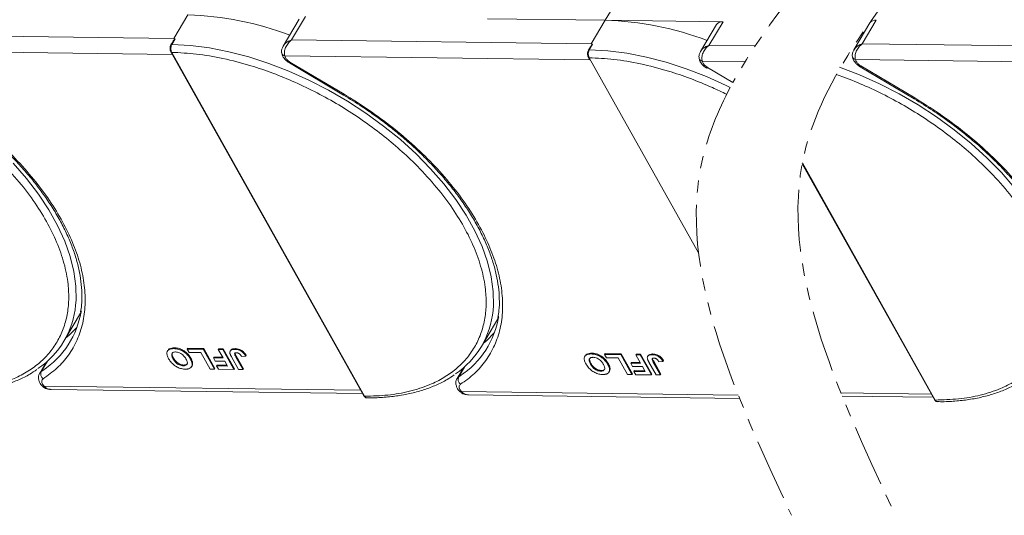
# Model space of a CAD drawing. Header units: millimetres. Extents: x -1055 to 1009, y -247 to 1211.
# Tile 37 of 51: x 422 to 549, y 861 to 924. Entities that reach past the tile are written whole.
import ezdxf

# ---------------------------------------------------------------- set-up
doc = ezdxf.new("R2010")
doc.units = ezdxf.units.MM
doc.linetypes.add('PHANTOM2', pattern=[31.75, 15.875, -3.175, 3.175, -3.175, 3.175, -3.175])

msp = doc.modelspace()

# ---------------------------------------------------------------- linework, layer by layer
at = {"color": 7, "linetype": 'Continuous', "lineweight": 15}
for p, q in [((497.396, 924.234), (499.507, 927.783)), ((443.719, 924.925), (441.91, 921.883)), ((458.032, 924.367), (455.978, 920.912)), ((457.055, 921.688), (458.864, 924.73)), ((482.251, 924.429), (497.396, 924.234)), ((497.396, 924.234), (495.587, 921.192)), ((512.541, 924.039), (497.396, 924.234)), ((511.709, 923.676), (509.654, 920.221)), ((510.731, 920.997), (512.541, 924.039)), ((531.421, 923.876), (529.366, 920.422)), ((530.443, 921.198), (532.253, 924.24)), ((441.91, 921.883), (403.378, 922.379)), ((442.096, 921.842), (441.666, 921.119)), ((442.096, 921.842), (441.91, 921.883)), ((441.81, 921.508), (441.548, 921.068)), ((495.587, 921.192), (457.055, 921.688)), ((495.486, 920.817), (495.225, 920.378)), ((495.773, 921.151), (495.343, 920.428)), ((495.773, 921.151), (495.587, 921.192)), ((516.687, 920.921), (510.731, 920.997)), ((568.975, 920.702), (530.443, 921.198)), ((402.517, 920.347), (441.71, 919.842)), ((441.536, 920.151), (466.334, 875.89)), ((441.651, 920.098), (466.449, 875.837)), ((456.194, 919.656), (456.288, 919.399)), ((456.194, 919.656), (495.386, 919.151)), ((495.213, 919.461), (495.386, 919.151)), ((495.328, 919.407), (509.394, 894.3)), ((456.785, 918.736), (463.734, 914.603)), ((456.853, 918.85), (463.801, 914.717)), ((509.871, 918.965), (509.964, 918.708)), ((509.871, 918.965), (515.385, 918.894)), ((510.529, 918.159), (513.814, 916.206)), ((529.583, 919.165), (529.676, 918.908)), ((529.583, 919.165), (568.775, 918.661)), ((530.173, 918.245), (537.122, 914.113)), ((530.241, 918.359), (537.19, 914.227)), ((522.72, 905.748), (539.722, 875.4)), ((522.741, 905.861), (539.837, 875.346)), ((427.791, 882.917), (430.053, 886.72)), ((481.468, 882.226), (483.729, 886.029)), ((441.156, 881.743), (441.095, 881.642)), ((441.904, 881.958), (441.964, 882.06)), ((443.628, 881.904), (443.688, 882.005)), ((443.628, 881.904), (445.708, 881.877)), ((443.868, 881.475), (443.628, 881.904)), ((443.688, 882.005), (445.768, 881.978)), ((445.381, 881.455), (443.868, 881.475)), ((446.582, 879.311), (445.381, 881.455)), ((445.768, 881.978), (445.708, 881.877)), ((445.708, 881.877), (447.149, 879.303)), ((445.768, 881.978), (447.21, 879.405)), ((447.636, 881.852), (447.696, 881.953)), ((447.636, 881.852), (448.203, 881.845)), ((448.246, 880.763), (447.636, 881.852)), ((447.696, 881.953), (448.264, 881.946)), ((448.264, 881.946), (448.203, 881.845)), ((448.203, 881.845), (449.645, 879.271)), ((448.264, 881.946), (449.705, 879.373)), ((449.229, 881.739), (449.168, 881.638)), ((449.83, 881.959), (449.769, 881.857)), ((495.581, 881.268), (495.641, 881.369)), ((497.305, 881.213), (497.365, 881.314)), ((497.365, 881.314), (499.445, 881.287)), ((499.445, 881.287), (499.384, 881.186)), ((499.445, 881.287), (500.886, 878.714)), ((501.313, 881.161), (501.373, 881.262)), ((501.373, 881.262), (501.94, 881.255)), ((501.94, 881.255), (501.88, 881.154)), ((501.94, 881.255), (503.382, 878.682)), ((503.506, 881.268), (503.446, 881.166)), ((425.489, 880.197), (424.664, 878.81)), ((424.869, 879.02), (425.656, 880.343)), ((425.486, 880.195), (425.488, 880.195)), ((441.82, 880.641), (441.881, 880.742)), ((444.098, 880.738), (444.038, 880.636)), ((444.333, 880.085), (444.273, 879.984)), ((447.059, 880.881), (446.998, 880.779)), ((447.239, 880.35), (446.998, 880.779)), ((446.998, 880.779), (448.246, 880.763)), ((447.059, 880.881), (448.188, 880.866)), ((448.486, 880.334), (447.239, 880.35)), ((448.837, 879.707), (448.486, 880.334)), ((450.25, 879.263), (449.341, 880.886)), ((449.884, 880.922), (449.944, 881.023)), ((449.884, 880.922), (450.817, 879.256)), ((449.944, 881.023), (450.877, 879.358)), ((450.612, 880.962), (451.161, 880.988)), ((451.221, 881.089), (451.161, 880.988)), ((494.832, 881.053), (494.772, 880.951)), ((495.497, 879.95), (495.558, 880.051)), ((497.305, 881.213), (499.384, 881.186)), ((497.545, 880.784), (497.305, 881.213)), ((499.058, 880.764), (497.545, 880.784)), ((497.775, 880.047), (497.714, 879.945)), ((500.259, 878.62), (499.058, 880.764)), ((499.384, 881.186), (500.826, 878.613)), ((500.735, 880.19), (500.675, 880.088)), ((500.915, 879.66), (500.675, 880.088)), ((500.675, 880.088), (501.923, 880.072)), ((500.735, 880.19), (501.865, 880.175)), ((501.313, 881.161), (501.88, 881.154)), ((501.923, 880.072), (501.313, 881.161)), ((501.88, 881.154), (503.322, 878.58)), ((502.905, 881.048), (502.845, 880.947)), ((503.927, 878.573), (503.018, 880.195)), ((503.561, 880.231), (503.621, 880.332)), ((503.561, 880.231), (504.494, 878.565)), ((503.621, 880.332), (504.554, 878.667)), ((504.289, 880.271), (504.838, 880.297)), ((504.898, 880.398), (504.838, 880.297)), ((425.063, 879.148), (424.869, 879.02)), ((443.144, 879.748), (443.204, 879.849)), ((444.197, 879.631), (444.257, 879.733)), ((447.149, 879.303), (446.582, 879.311)), ((447.21, 879.405), (447.149, 879.303)), ((447.461, 879.827), (447.401, 879.726)), ((447.641, 879.297), (447.401, 879.726)), ((447.401, 879.726), (448.837, 879.707)), ((447.461, 879.827), (448.78, 879.81)), ((449.645, 879.271), (447.641, 879.297)), ((449.705, 879.373), (449.645, 879.271)), ((450.817, 879.256), (450.25, 879.263)), ((450.877, 879.358), (450.817, 879.256)), ((479.166, 879.507), (478.341, 878.119)), ((478.546, 878.329), (479.333, 879.652)), ((479.163, 879.504), (479.164, 879.504)), ((496.82, 879.057), (496.881, 879.159)), ((497.873, 878.94), (497.934, 879.042)), ((498.01, 879.394), (497.949, 879.293)), ((500.886, 878.714), (500.826, 878.613)), ((502.163, 879.643), (500.915, 879.66)), ((501.138, 879.136), (501.077, 879.035)), ((501.318, 878.606), (501.077, 879.035)), ((501.077, 879.035), (502.514, 879.017)), ((501.138, 879.136), (502.457, 879.12)), ((502.514, 879.017), (502.163, 879.643)), ((478.74, 878.458), (478.546, 878.329)), ((500.826, 878.613), (500.259, 878.62)), ((503.322, 878.58), (501.318, 878.606)), ((503.382, 878.682), (503.322, 878.58)), ((504.494, 878.565), (503.927, 878.573)), ((504.554, 878.667), (504.494, 878.565)), ((425.007, 877.138), (424.997, 877.149)), ((425.03, 877.391), (425.225, 877.133)), ((465.931, 876.609), (425.225, 877.133)), ((426.121, 876.698), (466.17, 876.183)), ((478.683, 876.447), (478.674, 876.458)), ((478.707, 876.7), (478.902, 876.442)), ((514.497, 875.984), (478.902, 876.442)), ((539.32, 876.118), (527.699, 876.268)), ((479.798, 876.007), (514.667, 875.558)), ((527.87, 875.842), (539.559, 875.692))]:
    msp.add_line(p, q, dxfattribs=at)
at = {"color": 7, "linetype": 'Continuous', "lineweight": 15, "flags": 128}
for points in [[(441.666, 921.119), (444.04, 920.983), (446.493, 920.668), (449.008, 920.175), (451.564, 919.51), (454.14, 918.677), (456.717, 917.683), (459.273, 916.536), (461.788, 915.245), (464.242, 913.82), (466.616, 912.273), (468.89, 910.617), (471.047, 908.863), (473.069, 907.027), (474.94, 905.122), (476.646, 903.165), (478.172, 901.17), (479.507, 899.154), (480.639, 897.132), (481.561, 895.121), (482.264, 893.137), (482.743, 891.196), (482.994, 889.312), (483.015, 887.501), (482.967, 886.881)], [(455.778, 920.142), (455.778, 920.134), (455.782, 920.05)], [(455.782, 920.05), (455.786, 920.03), (455.793, 920.001)], [(495.343, 920.428), (497.716, 920.292), (500.17, 919.977), (502.685, 919.484), (505.241, 918.819), (507.817, 917.986), (510.394, 916.992), (512.949, 915.845), (513.473, 915.576)], [(509.455, 919.452), (509.454, 919.443), (509.459, 919.359)], [(509.459, 919.359), (509.462, 919.339), (509.47, 919.31)], [(456.853, 918.85), (456.817, 918.79), (456.794, 918.751), (456.785, 918.736), (456.785, 918.736)], [(510.529, 918.159), (510.493, 918.099), (510.471, 918.06), (510.462, 918.045), (510.462, 918.045)], [(527.529, 918.186), (530.105, 917.192), (532.661, 916.045), (535.176, 914.754), (537.631, 913.33), (540.004, 911.783), (542.279, 910.126), (544.435, 908.373), (546.457, 906.536), (548.329, 904.632), (550.034, 902.674), (551.56, 900.68), (552.895, 898.663), (554.028, 896.642), (554.949, 894.631), (555.652, 892.647), (556.131, 890.705), (556.382, 888.821), (556.403, 887.011), (556.356, 886.391)], [(530.241, 918.359), (530.205, 918.299), (530.183, 918.26), (530.174, 918.245), (530.173, 918.245)], [(463.801, 914.717), (463.766, 914.657), (463.743, 914.619), (463.734, 914.604), (463.734, 914.603)], [(537.19, 914.227), (537.154, 914.166), (537.131, 914.128), (537.122, 914.113), (537.122, 914.113)], [(421.263, 905.813), (422.969, 903.856), (424.495, 901.861), (425.83, 899.845), (426.962, 897.823), (427.884, 895.812), (428.587, 893.828), (429.066, 891.886), (429.317, 890.003), (429.338, 888.192), (429.29, 887.572)], [(428.041, 883.337), (428.434, 883.668), (429.449, 884.677)], [(481.718, 882.646), (482.111, 882.977), (483.125, 883.986)], [(424.667, 878.815), (424.726, 878.896), (424.869, 879.02)], [(478.344, 878.124), (478.403, 878.205), (478.546, 878.329)]]:
    msp.add_lwpolyline(points, dxfattribs=at)
at = {"color": 7, "linetype": 'Continuous', "lineweight": 15}
for centre, radius, start, end in [((442.456, 884.197), 40.748, 69.35834, 88.22275), ((496.132, 883.506), 40.748, 69.35834, 88.22275), ((512.43, 923.158), 0.888, 82.87283, 144.3365), ((532.142, 923.359), 0.888, 82.87283, 144.3365), ((441.65, 920.995), 0.126, 82.49194, 144.09954), ((441.641, 920.224), 0.127, 214.96587, 274.88426), ((456.305, 920.191), 0.546, 200.26316, 258.23574), ((495.317, 919.533), 0.127, 214.96587, 274.88426), ((495.326, 920.304), 0.126, 82.49194, 144.09954), ((509.982, 919.5), 0.546, 200.26316, 258.23574), ((529.666, 919.658), 0.5, 180.668, 260.35251), ((418.259, 888.587), 11.078, 303.96754, 354.74389), ((418.853, 888.568), 11.283, 303.39574, 351.14243), ((471.935, 887.896), 11.078, 303.96754, 354.74389), ((472.53, 887.877), 11.283, 303.39574, 351.14243), ((425.588, 878.688), 0.792, 155.22009, 232.54306), ((479.265, 877.997), 0.792, 155.22009, 232.54306), ((425.12, 877.306), 0.202, 236.03869, 301.32272), ((478.796, 876.615), 0.202, 236.03869, 301.32272), ((466.438, 875.963), 0.127, 214.9547, 274.88524), ((539.827, 875.473), 0.127, 214.9547, 274.88524)]:
    msp.add_arc(centre, radius, start, end, dxfattribs=at)
at = {"color": 3, "linetype": 'PHANTOM2', "lineweight": 9, "ltscale": 0.5}
msp.add_spline([(549.563, 1002.004), (557.342, 964.222), (522.968, 906.939), (534.422, 861.11)], degree=3, dxfattribs=at)
for points, knots in [([(536.491, 1001.394), (541.517, 988.399), (553.784, 956.679), (522.568, 932.146), (513.814, 916.206)], [0, 0, 0, 0, 45.3809973, 110.7619296, 110.7619296, 110.7619296, 110.7619296]), ([(513.473, 915.576), (511.868, 912.557), (505.004, 895.658), (513.995, 876.321), (521.35, 860.5)], [111.6216791, 111.6216791, 111.6216791, 111.6216791, 123.9759551, 179.5509827, 179.5509827, 179.5509827, 179.5509827])]:
    msp.add_open_spline(points, degree=3, knots=knots, dxfattribs=at)
at = {"color": 7, "linetype": 'Continuous', "lineweight": 15}
for points, knots in [([(441.813, 921.506), (441.822, 921.525), (441.866, 921.608), (441.939, 921.693), (442.007, 921.768), (442.034, 921.795), (442.052, 921.813), (442.065, 921.824), (442.075, 921.832), (442.082, 921.837), (442.088, 921.84), (442.092, 921.842), (442.094, 921.842), (442.096, 921.842), (442.096, 921.842)], [0, 0, 0, 0, 0.13627472, 0.62808299, 0.74918509, 0.83030486, 0.8846383, 0.92120562, 0.94608197, 0.96915613, 0.98129889, 0.99021097, 0.99743907, 1, 1, 1, 1]), ([(387.975, 920.789), (389.023, 920.737), (391.15, 920.631), (394.577, 920.042), (397.885, 919.189), (400.99, 918.133), (403.841, 916.963), (406.675, 915.596), (409.459, 914.041), (412.146, 912.325), (414.689, 910.477), (417.066, 908.522), (419.459, 906.289), (421.775, 903.784), (423.883, 901.05), (425.593, 898.333), (426.925, 895.621), (427.871, 892.902), (428.349, 890.421), (428.441, 888.218), (428.237, 886.296), (427.743, 884.487), (426.953, 882.816), (425.884, 881.31), (424.551, 879.997), (422.979, 878.884), (421.021, 877.894), (418.628, 877.113), (415.816, 876.605), (413.776, 876.553), (412.772, 876.528)], [0, 0, 0, 0, 0.0388454, 0.0788825, 0.1200296, 0.1521859, 0.1843384, 0.2171712, 0.25, 0.2828328, 0.3156616, 0.347818, 0.3799704, 0.421121, 0.4611572, 0.5, 0.5388463, 0.5788825, 0.6200296, 0.6521859, 0.6843384, 0.7171712, 0.75, 0.7828328, 0.8156616, 0.847818, 0.8799704, 0.921121, 0.9611563, 1, 1, 1, 1]), ([(441.548, 921.068), (441.517, 921.002), (441.453, 920.869), (441.424, 920.612), (441.447, 920.354), (441.506, 920.219), (441.536, 920.151)], [0, 0, 0, 0, 0.24998748, 0.49978452, 0.7494633, 1, 1, 1, 1]), ([(441.666, 921.119), (441.637, 921.061), (441.574, 920.934), (441.538, 920.722), (441.535, 920.533), (441.552, 920.38), (441.589, 920.227), (441.63, 920.142), (441.651, 920.098)], [0, 0, 0, 0, 0.2021443, 0.4357122, 0.5648951, 0.7020076, 0.8470445, 1, 1, 1, 1]), ([(455.961, 920.884), (455.9, 920.759), (455.804, 920.561), (455.76, 920.253), (455.782, 920.088), (455.793, 920.001)], [0, 0, 0, 0, 0.4485628, 0.7107889, 1, 1, 1, 1]), ([(455.976, 920.872), (456.028, 920.963), (456.155, 921.186), (456.535, 921.479), (456.881, 921.618), (457.055, 921.688)], [0, 0, 0, 0, 0.25510587, 0.62607872, 1, 1, 1, 1]), ([(457.055, 921.688), (456.898, 921.55), (456.587, 921.275), (456.264, 920.728), (456.133, 920.247), (456.13, 919.886), (456.173, 919.732), (456.194, 919.656)], [0, 0, 0, 0, 0.25131437, 0.50020656, 0.74915515, 0.87593623, 1, 1, 1, 1]), ([(495.49, 920.816), (495.499, 920.834), (495.543, 920.917), (495.615, 921.002), (495.684, 921.078), (495.71, 921.104), (495.729, 921.122), (495.742, 921.133), (495.751, 921.141), (495.759, 921.146), (495.765, 921.15), (495.769, 921.151), (495.771, 921.151), (495.772, 921.151), (495.773, 921.151)], [0, 0, 0, 0, 0.1362747, 0.628083, 0.7491851, 0.8303049, 0.8846383, 0.9212056, 0.946082, 0.9691561, 0.9812989, 0.990211, 0.9974391, 1, 1, 1, 1]), ([(509.653, 920.181), (509.704, 920.272), (509.831, 920.495), (510.212, 920.788), (510.558, 920.927), (510.731, 920.997)], [0, 0, 0, 0, 0.25510587, 0.62607872, 1, 1, 1, 1]), ([(510.731, 920.997), (510.575, 920.859), (510.263, 920.584), (509.94, 920.037), (509.81, 919.556), (509.807, 919.196), (509.85, 919.041), (509.871, 918.965)], [0, 0, 0, 0, 0.25131437, 0.50020656, 0.74915515, 0.87593623, 1, 1, 1, 1]), ([(529.365, 920.381), (529.416, 920.472), (529.543, 920.695), (529.924, 920.988), (530.27, 921.128), (530.443, 921.198)], [0, 0, 0, 0, 0.2551059, 0.6260787, 1, 1, 1, 1]), ([(530.443, 921.198), (530.287, 921.06), (529.975, 920.785), (529.652, 920.237), (529.522, 919.756), (529.519, 919.396), (529.562, 919.241), (529.583, 919.165)], [0, 0, 0, 0, 0.2513144, 0.5002066, 0.7491551, 0.8759362, 1, 1, 1, 1]), ([(441.651, 920.098), (442.699, 920.046), (444.827, 919.94), (448.254, 919.351), (451.562, 918.498), (454.667, 917.442), (457.518, 916.272), (460.352, 914.905), (463.136, 913.35), (465.823, 911.634), (468.366, 909.786), (470.743, 907.831), (473.136, 905.598), (475.451, 903.093), (477.56, 900.359), (479.27, 897.642), (480.602, 894.93), (481.548, 892.212), (482.026, 889.73), (482.118, 887.527), (481.913, 885.605), (481.419, 883.796), (480.63, 882.125), (479.56, 880.619), (478.228, 879.306), (476.656, 878.193), (474.697, 877.203), (472.305, 876.422), (469.493, 875.914), (467.453, 875.862), (466.449, 875.837)], [0, 0, 0, 0, 0.0388454, 0.0788825, 0.1200296, 0.1521859, 0.1843384, 0.2171712, 0.25, 0.2828328, 0.3156616, 0.347818, 0.3799704, 0.421121, 0.4611572, 0.5, 0.5388463, 0.5788825, 0.6200296, 0.6521859, 0.6843384, 0.7171712, 0.75, 0.7828328, 0.8156616, 0.847818, 0.8799704, 0.921121, 0.9611563, 1, 1, 1, 1]), ([(455.804, 920.054), (455.809, 919.984), (455.824, 919.789), (455.973, 919.511), (456.192, 919.208), (456.462, 918.946), (456.682, 918.803), (456.785, 918.736)], [0, 0, 0, 0, 0.1287349, 0.3638291, 0.5623506, 0.7941365, 1, 1, 1, 1]), ([(495.225, 920.378), (495.193, 920.311), (495.13, 920.178), (495.101, 919.921), (495.123, 919.663), (495.183, 919.528), (495.213, 919.461)], [0, 0, 0, 0, 0.24998748, 0.49978452, 0.7494633, 1, 1, 1, 1]), ([(495.343, 920.428), (495.314, 920.37), (495.251, 920.243), (495.215, 920.031), (495.212, 919.842), (495.229, 919.689), (495.265, 919.536), (495.307, 919.451), (495.328, 919.407)], [0, 0, 0, 0, 0.2021443, 0.4357122, 0.5648951, 0.7020076, 0.8470445, 1, 1, 1, 1]), ([(495.328, 919.407), (496.376, 919.355), (498.504, 919.249), (501.931, 918.661), (505.239, 917.807), (508.343, 916.751), (510.853, 915.721), (512.403, 914.994), (513.015, 914.692)], [0, 0, 0, 0, 0.03884542, 0.07888254, 0.12002957, 0.15218595, 0.18433839, 0.20554642, 0.20554642, 0.20554642, 0.20554642]), ([(509.638, 920.193), (509.577, 920.068), (509.481, 919.87), (509.436, 919.562), (509.458, 919.397), (509.47, 919.31)], [0, 0, 0, 0, 0.4485628, 0.7107889, 1, 1, 1, 1]), ([(509.481, 919.363), (509.486, 919.294), (509.5, 919.098), (509.65, 918.82), (509.869, 918.517), (510.139, 918.255), (510.358, 918.112), (510.461, 918.045)], [0, 0, 0, 0, 0.1287349, 0.3638291, 0.5623506, 0.7941365, 1, 1, 1, 1]), ([(529.35, 920.393), (529.289, 920.268), (529.193, 920.07), (529.148, 919.762), (529.17, 919.597), (529.182, 919.51)], [0, 0, 0, 0, 0.4485628, 0.7107889, 1, 1, 1, 1]), ([(529.193, 919.563), (529.198, 919.494), (529.212, 919.298), (529.362, 919.02), (529.581, 918.717), (529.851, 918.456), (530.07, 918.313), (530.173, 918.245)], [0, 0, 0, 0, 0.12873491, 0.3638291, 0.56235058, 0.79413648, 1, 1, 1, 1]), ([(527.13, 917.255), (527.438, 917.146), (528.692, 916.69), (530.907, 915.781), (533.74, 914.415), (536.524, 912.859), (539.212, 911.143), (541.755, 909.295), (544.131, 907.34), (546.524, 905.108), (548.84, 902.603), (550.949, 899.869), (552.658, 897.152), (553.99, 894.44), (554.936, 891.721), (555.415, 889.239), (555.506, 887.037), (555.302, 885.115), (554.808, 883.306), (554.018, 881.634), (552.949, 880.129), (551.617, 878.816), (550.045, 877.702), (548.086, 876.712), (545.694, 875.932), (542.881, 875.423), (540.842, 875.372), (539.837, 875.346)], [0.14171217, 0.14171217, 0.14171217, 0.14171217, 0.15218595, 0.18433839, 0.2171712, 0.25000001, 0.28283282, 0.31566162, 0.347818, 0.37997044, 0.42112095, 0.46115724, 0.50000001, 0.53884631, 0.57888254, 0.62002957, 0.65218595, 0.68433839, 0.7171712, 0.75000001, 0.78283282, 0.81566162, 0.847818, 0.87997044, 0.92112095, 0.96115635, 1, 1, 1, 1]), ([(410.059, 915.293), (410.861, 914.801), (411.985, 914.112), (413.585, 913.022), (414.916, 912.067), (416.447, 910.885), (417.99, 909.601), (419.527, 908.216), (421.021, 906.751), (422.448, 905.221), (423.788, 903.64), (425.026, 902.021), (426.148, 900.377), (427.145, 898.719), (428.007, 897.059), (428.729, 895.406), (429.305, 893.77), (429.732, 892.158), (430.006, 890.578), (430.117, 889.038), (430.096, 887.728), (429.969, 886.966), (429.921, 886.675)], [0, 0, 0, 0, 0.0641007, 0.0898008, 0.1324146, 0.1764824, 0.2235732, 0.2725094, 0.3228117, 0.3740988, 0.4261034, 0.4786324, 0.5315488, 0.5847586, 0.6382055, 0.6918683, 0.7457592, 0.7999299, 0.854482, 0.9095741, 0.9654312, 1, 1, 1, 1]), ([(410.125, 915.408), (411.187, 914.749), (413.332, 913.418), (416.372, 911.158), (419.247, 908.718), (421.879, 906.122), (424.216, 903.429), (426.211, 900.692), (427.835, 897.969), (429.085, 895.288), (429.967, 892.654), (430.471, 890.072), (430.576, 887.573), (430.267, 885.213), (429.547, 883.04), (428.428, 881.104), (426.974, 879.41), (425.725, 878.507), (425.107, 878.06)], [0, 0, 0, 0, 0.0610375, 0.1233116, 0.1864383, 0.25, 0.3135617, 0.3766884, 0.4389625, 0.5, 0.5610375, 0.6233116, 0.6864383, 0.75, 0.8135617, 0.8766884, 0.9389625, 1, 1, 1, 1]), ([(463.736, 914.602), (464.538, 914.11), (465.662, 913.421), (467.262, 912.331), (468.592, 911.377), (470.124, 910.194), (471.667, 908.91), (473.203, 907.525), (474.697, 906.06), (476.125, 904.53), (477.465, 902.949), (478.703, 901.33), (479.825, 899.686), (480.821, 898.028), (481.684, 896.368), (482.406, 894.715), (482.982, 893.079), (483.408, 891.467), (483.683, 889.887), (483.794, 888.347), (483.773, 887.037), (483.646, 886.275), (483.597, 885.984)], [0, 0, 0, 0, 0.0641007, 0.0898008, 0.1324146, 0.1764824, 0.2235732, 0.2725094, 0.3228117, 0.3740988, 0.4261034, 0.4786324, 0.5315488, 0.5847586, 0.6382055, 0.6918683, 0.7457592, 0.7999299, 0.854482, 0.9095741, 0.9654312, 1, 1, 1, 1]), ([(463.801, 914.717), (464.863, 914.058), (467.009, 912.727), (470.049, 910.467), (472.924, 908.027), (475.556, 905.432), (477.892, 902.738), (479.887, 900.001), (481.511, 897.278), (482.762, 894.597), (483.643, 891.963), (484.148, 889.381), (484.253, 886.882), (483.943, 884.522), (483.224, 882.349), (482.105, 880.413), (480.651, 878.719), (479.402, 877.816), (478.783, 877.369)], [0, 0, 0, 0, 0.0610375, 0.1233116, 0.1864383, 0.25, 0.3135617, 0.3766884, 0.4389625, 0.5, 0.5610375, 0.6233116, 0.6864383, 0.75, 0.8135617, 0.8766884, 0.9389625, 1, 1, 1, 1]), ([(537.19, 914.227), (538.252, 913.568), (540.398, 912.236), (543.438, 909.976), (546.312, 907.536), (548.945, 904.941), (551.281, 902.248), (553.276, 899.511), (554.9, 896.787), (556.15, 894.107), (557.032, 891.473), (557.536, 888.89), (557.641, 886.392), (557.332, 884.032), (556.612, 881.859), (555.494, 879.922), (554.039, 878.229), (552.79, 877.325), (552.172, 876.878)], [0, 0, 0, 0, 0.0610375, 0.1233116, 0.1864383, 0.25, 0.3135617, 0.3766884, 0.4389625, 0.5, 0.5610375, 0.6233116, 0.6864383, 0.75, 0.8135617, 0.8766884, 0.9389625, 1, 1, 1, 1]), ([(537.124, 914.111), (537.927, 913.619), (539.05, 912.93), (540.651, 911.841), (541.981, 910.886), (543.513, 909.703), (545.055, 908.42), (546.592, 907.035), (548.086, 905.57), (549.513, 904.039), (550.854, 902.458), (552.091, 900.839), (553.213, 899.195), (554.21, 897.538), (555.072, 895.877), (555.794, 894.225), (556.371, 892.588), (556.797, 890.977), (557.072, 889.396), (557.183, 887.856), (557.162, 886.547), (557.035, 885.785), (556.986, 885.494)], [0, 0, 0, 0, 0.06410069, 0.08980076, 0.13241463, 0.17648241, 0.22357324, 0.27250942, 0.32281166, 0.37409883, 0.42610335, 0.47863242, 0.53154875, 0.58475861, 0.63820554, 0.69186826, 0.74575917, 0.79992987, 0.85448197, 0.90957405, 0.9654312, 1, 1, 1, 1]), ([(441.246, 880.66), (441.21, 880.729), (441.1, 880.936), (440.999, 881.264), (441.039, 881.602), (441.243, 881.838), (441.556, 881.949), (441.799, 881.956), (441.904, 881.958)], [0, 0, 0, 0, 0.1018882, 0.3073435, 0.4929627, 0.6786474, 0.8607914, 1, 1, 1, 1]), ([(441.168, 881.735), (441.214, 881.803), (441.317, 881.953), (441.618, 882.049), (441.86, 882.057), (441.964, 882.06)], [0, 0, 0, 0, 0.3159769, 0.7036842, 1, 1, 1, 1]), ([(441.82, 880.641), (441.785, 880.709), (441.683, 880.902), (441.615, 881.17), (441.698, 881.384), (441.854, 881.499), (442.025, 881.528), (442.126, 881.529), (442.145, 881.53)], [0, 0, 0, 0, 0.1585903, 0.4472388, 0.6203806, 0.7935748, 0.9612953, 1, 1, 1, 1]), ([(441.881, 880.742), (441.845, 880.81), (441.745, 881.003), (441.669, 881.262), (441.738, 881.397), (441.76, 881.441)], [0, 0, 0, 0, 0.2710271, 0.7643207, 1, 1, 1, 1]), ([(441.904, 881.958), (441.984, 881.955), (442.226, 881.945), (442.67, 881.842), (443.178, 881.586), (443.633, 881.217), (443.891, 880.888), (444.011, 880.682), (444.038, 880.636)], [0, 0, 0, 0, 0.1021706, 0.3092201, 0.51365, 0.6922749, 0.9324126, 1, 1, 1, 1]), ([(441.964, 882.06), (442.044, 882.057), (442.286, 882.047), (442.731, 881.944), (443.238, 881.687), (443.694, 881.319), (443.951, 880.99), (444.072, 880.783), (444.098, 880.738)], [0, 0, 0, 0, 0.1021706, 0.3092201, 0.51365, 0.6922749, 0.9324126, 1, 1, 1, 1]), ([(442.145, 881.53), (442.228, 881.524), (442.392, 881.512), (442.669, 881.416), (442.946, 881.259), (443.235, 881.003), (443.392, 880.78), (443.472, 880.641), (443.48, 880.626)], [0, 0, 0, 0, 0.1597099, 0.3204292, 0.4910735, 0.6770503, 0.9662903, 1, 1, 1, 1]), ([(449.131, 881.374), (449.127, 881.438), (449.119, 881.565), (449.211, 881.719), (449.414, 881.843), (449.635, 881.852), (449.769, 881.857)], [0, 0, 0, 0, 0.2064605, 0.4135145, 0.6452106, 1, 1, 1, 1]), ([(449.341, 880.886), (449.322, 880.92), (449.285, 880.989), (449.238, 881.081), (449.2, 881.163), (449.173, 881.234), (449.146, 881.305), (449.136, 881.351), (449.131, 881.374)], [0, 0, 0, 0, 0.2082698, 0.416707, 0.5614806, 0.7065734, 0.8528245, 1, 1, 1, 1]), ([(449.238, 881.734), (449.25, 881.759), (449.289, 881.841), (449.479, 881.942), (449.697, 881.952), (449.83, 881.959)], [0, 0, 0, 0, 0.1483819, 0.4848209, 1, 1, 1, 1]), ([(449.884, 880.922), (449.847, 880.99), (449.784, 881.109), (449.732, 881.252), (449.734, 881.344), (449.775, 881.393), (449.855, 881.425), (449.928, 881.427), (449.973, 881.429)], [0, 0, 0, 0, 0.2920273, 0.5048541, 0.6139046, 0.723685, 0.8298165, 1, 1, 1, 1]), ([(449.769, 881.857), (449.85, 881.853), (450.033, 881.844), (450.346, 881.758), (450.651, 881.588), (450.948, 881.325), (451.077, 881.12), (451.161, 880.988)], [0, 0, 0, 0, 0.1552919, 0.3531453, 0.543243, 0.704067, 1, 1, 1, 1]), ([(449.801, 881.357), (449.802, 881.351), (449.808, 881.248), (449.878, 881.132), (449.944, 881.023)], [0, 0, 0, 0, 0.0579521, 1, 1, 1, 1]), ([(449.83, 881.959), (449.91, 881.955), (450.093, 881.946), (450.406, 881.859), (450.712, 881.689), (451.008, 881.426), (451.137, 881.222), (451.221, 881.089)], [0, 0, 0, 0, 0.1552919, 0.3531453, 0.543243, 0.704067, 1, 1, 1, 1]), ([(449.973, 881.429), (449.998, 881.428), (450.048, 881.426), (450.123, 881.408), (450.191, 881.384), (450.249, 881.356), (450.305, 881.322), (450.339, 881.296), (450.356, 881.283)], [0, 0, 0, 0, 0.202387, 0.4109073, 0.5578292, 0.7094718, 0.8532239, 1, 1, 1, 1]), ([(450.356, 881.283), (450.378, 881.264), (450.422, 881.225), (450.471, 881.166), (450.513, 881.112), (450.548, 881.062), (450.581, 881.012), (450.602, 880.979), (450.612, 880.962)], [0, 0, 0, 0, 0.1938055, 0.3931273, 0.5440688, 0.6954121, 0.8476129, 1, 1, 1, 1]), ([(494.923, 879.969), (494.887, 880.038), (494.777, 880.245), (494.676, 880.573), (494.716, 880.911), (494.92, 881.147), (495.232, 881.258), (495.475, 881.265), (495.581, 881.268)], [0, 0, 0, 0, 0.1018882, 0.3073435, 0.4929627, 0.6786474, 0.8607914, 1, 1, 1, 1]), ([(494.844, 881.044), (494.891, 881.112), (494.993, 881.263), (495.295, 881.358), (495.536, 881.366), (495.641, 881.369)], [0, 0, 0, 0, 0.3159769, 0.7036842, 1, 1, 1, 1]), ([(495.581, 881.268), (495.661, 881.264), (495.903, 881.254), (496.347, 881.151), (496.855, 880.895), (497.31, 880.526), (497.568, 880.197), (497.688, 879.991), (497.714, 879.945)], [0, 0, 0, 0, 0.1021706, 0.3092201, 0.51365, 0.6922749, 0.9324126, 1, 1, 1, 1]), ([(495.641, 881.369), (495.721, 881.366), (495.963, 881.356), (496.407, 881.253), (496.915, 880.996), (497.37, 880.628), (497.628, 880.299), (497.748, 880.092), (497.775, 880.047)], [0, 0, 0, 0, 0.1021706, 0.3092201, 0.51365, 0.6922749, 0.9324126, 1, 1, 1, 1]), ([(502.915, 881.043), (502.927, 881.068), (502.966, 881.151), (503.156, 881.251), (503.374, 881.261), (503.506, 881.268)], [0, 0, 0, 0, 0.1483819, 0.4848209, 1, 1, 1, 1]), ([(503.506, 881.268), (503.587, 881.264), (503.77, 881.255), (504.083, 881.169), (504.388, 880.998), (504.685, 880.735), (504.814, 880.531), (504.898, 880.398)], [0, 0, 0, 0, 0.1552919, 0.3531453, 0.543243, 0.704067, 1, 1, 1, 1]), ([(443.391, 879.319), (443.311, 879.322), (443.069, 879.332), (442.627, 879.438), (442.121, 879.693), (441.665, 880.06), (441.4, 880.396), (441.276, 880.609), (441.246, 880.66)], [0, 0, 0, 0, 0.1013981, 0.3069957, 0.5061443, 0.6852619, 0.9245571, 1, 1, 1, 1]), ([(443.144, 879.748), (443.062, 879.753), (442.898, 879.764), (442.623, 879.854), (442.356, 880.004), (442.083, 880.244), (441.922, 880.465), (441.837, 880.612), (441.82, 880.641)], [0, 0, 0, 0, 0.1602922, 0.3219224, 0.4907614, 0.6575692, 0.9338827, 1, 1, 1, 1]), ([(443.204, 879.849), (443.122, 879.855), (442.958, 879.865), (442.683, 879.955), (442.416, 880.106), (442.143, 880.345), (441.982, 880.567), (441.897, 880.714), (441.881, 880.742)], [0, 0, 0, 0, 0.1602922, 0.3219224, 0.4907614, 0.6575692, 0.9338827, 1, 1, 1, 1]), ([(443.48, 880.626), (443.516, 880.558), (443.608, 880.385), (443.676, 880.139), (443.628, 879.928), (443.489, 879.8), (443.31, 879.751), (443.186, 879.749), (443.144, 879.748)], [0, 0, 0, 0, 0.15861661, 0.40086372, 0.57305935, 0.74548557, 0.91298519, 1, 1, 1, 1]), ([(443.669, 880.036), (443.63, 879.99), (443.553, 879.898), (443.37, 879.853), (443.246, 879.85), (443.204, 879.849)], [0, 0, 0, 0, 0.39818884, 0.79424945, 1, 1, 1, 1]), ([(444.273, 879.984), (444.272, 879.922), (444.27, 879.8), (444.196, 879.601), (444.08, 879.473), (443.969, 879.419), (443.956, 879.412)], [0, 0, 0, 0, 0.2508959, 0.5021661, 0.9405117, 1, 1, 1, 1]), ([(444.038, 880.636), (444.057, 880.602), (444.095, 880.533), (444.146, 880.427), (444.193, 880.317), (444.232, 880.204), (444.261, 880.092), (444.269, 880.02), (444.273, 879.984)], [0, 0, 0, 0, 0.15395018, 0.3081809, 0.47869905, 0.64996124, 0.82420256, 1, 1, 1, 1]), ([(444.098, 880.738), (444.117, 880.703), (444.155, 880.635), (444.206, 880.528), (444.253, 880.419), (444.292, 880.306), (444.322, 880.193), (444.329, 880.121), (444.333, 880.085)], [0, 0, 0, 0, 0.15395018, 0.3081809, 0.47869905, 0.64996124, 0.82420256, 1, 1, 1, 1]), ([(444.333, 880.085), (444.33, 880.025), (444.326, 879.905), (444.301, 879.782), (444.257, 879.739), (444.253, 879.735)], [0, 0, 0, 0, 0.4783949, 0.9575036, 1, 1, 1, 1]), ([(495.497, 879.95), (495.461, 880.018), (495.36, 880.212), (495.292, 880.479), (495.375, 880.693), (495.531, 880.808), (495.702, 880.838), (495.803, 880.839), (495.822, 880.839)], [0, 0, 0, 0, 0.1585903, 0.4472388, 0.6203806, 0.7935748, 0.9612953, 1, 1, 1, 1]), ([(495.558, 880.051), (495.522, 880.119), (495.422, 880.312), (495.346, 880.571), (495.414, 880.706), (495.437, 880.75)], [0, 0, 0, 0, 0.2710271, 0.7643207, 1, 1, 1, 1]), ([(496.881, 879.159), (496.799, 879.164), (496.635, 879.175), (496.36, 879.264), (496.093, 879.415), (495.82, 879.654), (495.659, 879.876), (495.574, 880.023), (495.558, 880.051)], [0, 0, 0, 0, 0.1602922, 0.3219224, 0.4907614, 0.6575692, 0.9338827, 1, 1, 1, 1]), ([(495.822, 880.839), (495.904, 880.833), (496.069, 880.821), (496.346, 880.725), (496.623, 880.568), (496.912, 880.312), (497.068, 880.09), (497.148, 879.95), (497.157, 879.936)], [0, 0, 0, 0, 0.1597099, 0.3204292, 0.4910735, 0.6770503, 0.9662903, 1, 1, 1, 1]), ([(497.775, 880.047), (497.794, 880.012), (497.832, 879.944), (497.883, 879.837), (497.93, 879.728), (497.969, 879.615), (497.998, 879.503), (498.006, 879.43), (498.01, 879.394)], [0, 0, 0, 0, 0.1539502, 0.3081809, 0.478699, 0.6499612, 0.8242026, 1, 1, 1, 1]), ([(502.808, 880.683), (502.804, 880.747), (502.796, 880.874), (502.888, 881.028), (503.091, 881.152), (503.312, 881.161), (503.446, 881.166)], [0, 0, 0, 0, 0.2064605, 0.4135145, 0.6452106, 1, 1, 1, 1]), ([(503.018, 880.195), (502.999, 880.229), (502.961, 880.298), (502.915, 880.39), (502.877, 880.472), (502.849, 880.543), (502.823, 880.614), (502.813, 880.66), (502.808, 880.683)], [0, 0, 0, 0, 0.2082698, 0.416707, 0.5614806, 0.7065734, 0.8528245, 1, 1, 1, 1]), ([(503.561, 880.231), (503.524, 880.3), (503.46, 880.418), (503.409, 880.561), (503.41, 880.653), (503.452, 880.702), (503.531, 880.734), (503.605, 880.737), (503.65, 880.738)], [0, 0, 0, 0, 0.29202728, 0.5048541, 0.61390458, 0.72368495, 0.82981647, 1, 1, 1, 1]), ([(503.446, 881.166), (503.526, 881.162), (503.71, 881.154), (504.023, 881.067), (504.328, 880.897), (504.624, 880.634), (504.754, 880.429), (504.838, 880.297)], [0, 0, 0, 0, 0.1552919, 0.3531453, 0.543243, 0.704067, 1, 1, 1, 1]), ([(503.478, 880.666), (503.478, 880.66), (503.485, 880.558), (503.555, 880.442), (503.621, 880.332)], [0, 0, 0, 0, 0.0579521, 1, 1, 1, 1]), ([(503.65, 880.738), (503.674, 880.737), (503.725, 880.735), (503.799, 880.717), (503.867, 880.694), (503.926, 880.665), (503.982, 880.631), (504.016, 880.605), (504.033, 880.592)], [0, 0, 0, 0, 0.202387, 0.4109073, 0.5578292, 0.7094718, 0.8532239, 1, 1, 1, 1]), ([(504.033, 880.592), (504.054, 880.573), (504.099, 880.534), (504.148, 880.475), (504.19, 880.421), (504.225, 880.371), (504.258, 880.321), (504.279, 880.288), (504.289, 880.271)], [0, 0, 0, 0, 0.1938055, 0.3931273, 0.5440688, 0.6954121, 0.8476129, 1, 1, 1, 1]), ([(413.062, 876.322), (413.187, 876.318), (413.958, 876.295), (415.314, 876.373), (417.117, 876.565), (418.833, 876.895), (420.462, 877.349), (421.986, 877.938), (423.277, 878.57), (423.998, 879.061), (424.297, 879.265)], [0, 0, 0, 0, 0.0275848, 0.1704132, 0.3139202, 0.4580872, 0.6029793, 0.7487413, 0.8956139, 1, 1, 1, 1]), ([(424.678, 878.814), (424.666, 878.8), (424.551, 878.668), (424.488, 878.309), (424.537, 877.869), (424.715, 877.504), (424.873, 877.272), (424.985, 877.168), (425.012, 877.143)], [0, 0, 0, 0, 0.03149294, 0.28880986, 0.5576406, 0.7671114, 0.94399564, 1, 1, 1, 1]), ([(443.956, 879.412), (443.926, 879.4), (443.868, 879.375), (443.773, 879.352), (443.679, 879.335), (443.587, 879.325), (443.491, 879.319), (443.424, 879.319), (443.391, 879.319)], [0, 0, 0, 0, 0.1854289, 0.3721896, 0.5277082, 0.6838775, 0.8416784, 1, 1, 1, 1]), ([(497.068, 878.628), (496.988, 878.631), (496.745, 878.642), (496.303, 878.747), (495.798, 879.002), (495.342, 879.369), (495.077, 879.705), (494.953, 879.918), (494.923, 879.969)], [0, 0, 0, 0, 0.1013981, 0.3069957, 0.5061443, 0.6852619, 0.9245571, 1, 1, 1, 1]), ([(496.82, 879.057), (496.739, 879.062), (496.574, 879.073), (496.299, 879.163), (496.033, 879.313), (495.759, 879.553), (495.599, 879.774), (495.514, 879.921), (495.497, 879.95)], [0, 0, 0, 0, 0.1602922, 0.3219224, 0.4907614, 0.6575692, 0.9338827, 1, 1, 1, 1]), ([(497.157, 879.936), (497.193, 879.867), (497.284, 879.694), (497.353, 879.448), (497.304, 879.237), (497.166, 879.109), (496.987, 879.06), (496.863, 879.058), (496.82, 879.057)], [0, 0, 0, 0, 0.1586166, 0.4008637, 0.5730594, 0.7454856, 0.9129852, 1, 1, 1, 1]), ([(497.345, 879.345), (497.307, 879.299), (497.229, 879.207), (497.047, 879.162), (496.923, 879.159), (496.881, 879.159)], [0, 0, 0, 0, 0.3981888, 0.7942495, 1, 1, 1, 1]), ([(497.633, 878.721), (497.603, 878.709), (497.544, 878.684), (497.45, 878.661), (497.356, 878.644), (497.264, 878.634), (497.168, 878.628), (497.101, 878.628), (497.068, 878.628)], [0, 0, 0, 0, 0.1854289, 0.3721896, 0.5277082, 0.6838775, 0.8416784, 1, 1, 1, 1]), ([(497.949, 879.293), (497.948, 879.232), (497.947, 879.109), (497.873, 878.91), (497.757, 878.782), (497.646, 878.728), (497.633, 878.721)], [0, 0, 0, 0, 0.2508959, 0.5021661, 0.9405117, 1, 1, 1, 1]), ([(497.714, 879.945), (497.733, 879.911), (497.771, 879.842), (497.822, 879.736), (497.869, 879.626), (497.908, 879.513), (497.938, 879.401), (497.946, 879.329), (497.949, 879.293)], [0, 0, 0, 0, 0.1539502, 0.3081809, 0.478699, 0.6499612, 0.8242026, 1, 1, 1, 1]), ([(498.01, 879.394), (498.007, 879.334), (498.002, 879.214), (497.978, 879.091), (497.934, 879.048), (497.93, 879.044)], [0, 0, 0, 0, 0.4783949, 0.9575036, 1, 1, 1, 1]), ([(425.03, 877.391), (424.998, 877.458), (424.933, 877.595), (424.922, 877.785), (424.974, 877.949), (425.063, 878.023), (425.107, 878.06)], [0, 0, 0, 0, 0.2455359, 0.5, 0.7544641, 1, 1, 1, 1]), ([(466.739, 875.631), (466.864, 875.627), (467.635, 875.604), (468.991, 875.682), (470.794, 875.874), (472.51, 876.204), (474.138, 876.658), (475.662, 877.247), (476.954, 877.88), (477.675, 878.371), (477.974, 878.575)], [0, 0, 0, 0, 0.0275848, 0.1704132, 0.3139202, 0.4580872, 0.6029793, 0.7487413, 0.8956139, 1, 1, 1, 1]), ([(478.355, 878.124), (478.342, 878.109), (478.228, 877.977), (478.165, 877.618), (478.214, 877.178), (478.392, 876.813), (478.549, 876.581), (478.662, 876.477), (478.689, 876.452)], [0, 0, 0, 0, 0.0314929, 0.2888099, 0.5576406, 0.7671114, 0.9439956, 1, 1, 1, 1]), ([(540.127, 875.14), (540.252, 875.136), (541.024, 875.113), (542.38, 875.192), (544.182, 875.383), (545.898, 875.714), (547.527, 876.168), (549.051, 876.756), (550.343, 877.389), (551.063, 877.88), (551.363, 878.084)], [0, 0, 0, 0, 0.0275848, 0.1704132, 0.3139202, 0.4580872, 0.6029793, 0.7487413, 0.8956139, 1, 1, 1, 1]), ([(424.997, 877.149), (425.087, 877.068), (425.258, 876.913), (425.644, 876.741), (425.936, 876.715), (426.121, 876.698)], [0, 0, 0, 0, 0.2896693, 0.551579, 1, 1, 1, 1]), ([(425.225, 877.133), (425.285, 877.065), (425.406, 876.928), (425.699, 876.748), (425.956, 876.723), (426.122, 876.706)], [0, 0, 0, 0, 0.2584874, 0.52266395, 1, 1, 1, 1]), ([(478.707, 876.7), (478.675, 876.767), (478.61, 876.904), (478.599, 877.094), (478.651, 877.259), (478.74, 877.332), (478.783, 877.369)], [0, 0, 0, 0, 0.2455359, 0.5, 0.7544641, 1, 1, 1, 1]), ([(478.674, 876.458), (478.764, 876.377), (478.935, 876.222), (479.321, 876.05), (479.613, 876.024), (479.798, 876.007)], [0, 0, 0, 0, 0.2896693, 0.551579, 1, 1, 1, 1]), ([(478.902, 876.442), (478.961, 876.374), (479.082, 876.238), (479.375, 876.057), (479.633, 876.032), (479.799, 876.015)], [0, 0, 0, 0, 0.2584874, 0.522664, 1, 1, 1, 1]), ([(466.334, 875.89), (466.358, 875.852), (466.409, 875.774), (466.51, 875.689), (466.624, 875.632), (466.704, 875.625), (466.744, 875.621)], [0, 0, 0, 0, 0.24108883, 0.49069217, 0.74496776, 1, 1, 1, 1]), ([(466.449, 875.837), (466.474, 875.798), (466.522, 875.723), (466.609, 875.656), (466.682, 875.623), (466.726, 875.625), (466.739, 875.625)], [0, 0, 0, 0, 0.3089031, 0.6018139, 0.8787211, 1, 1, 1, 1]), ([(539.722, 875.4), (539.747, 875.362), (539.798, 875.284), (539.899, 875.199), (540.013, 875.142), (540.093, 875.134), (540.133, 875.131)], [0, 0, 0, 0, 0.24108883, 0.49069217, 0.74496776, 1, 1, 1, 1]), ([(539.837, 875.346), (539.862, 875.308), (539.911, 875.233), (539.998, 875.165), (540.071, 875.133), (540.114, 875.134), (540.127, 875.134)], [0, 0, 0, 0, 0.3089031, 0.6018139, 0.8787211, 1, 1, 1, 1])]:
    msp.add_open_spline(points, degree=3, knots=knots, dxfattribs=at)
for points in [[(456.853, 918.85), (456.734, 918.93), (456.496, 919.092), (456.357, 919.297), (456.288, 919.399)], [(510.529, 918.159), (510.41, 918.24), (510.172, 918.401), (510.034, 918.606), (509.964, 918.708)], [(530.241, 918.359), (530.122, 918.44), (529.884, 918.601), (529.746, 918.806), (529.676, 918.908)]]:
    msp.add_open_spline(points, degree=3, dxfattribs=at)

doc.saveas('drawing.dxf')
